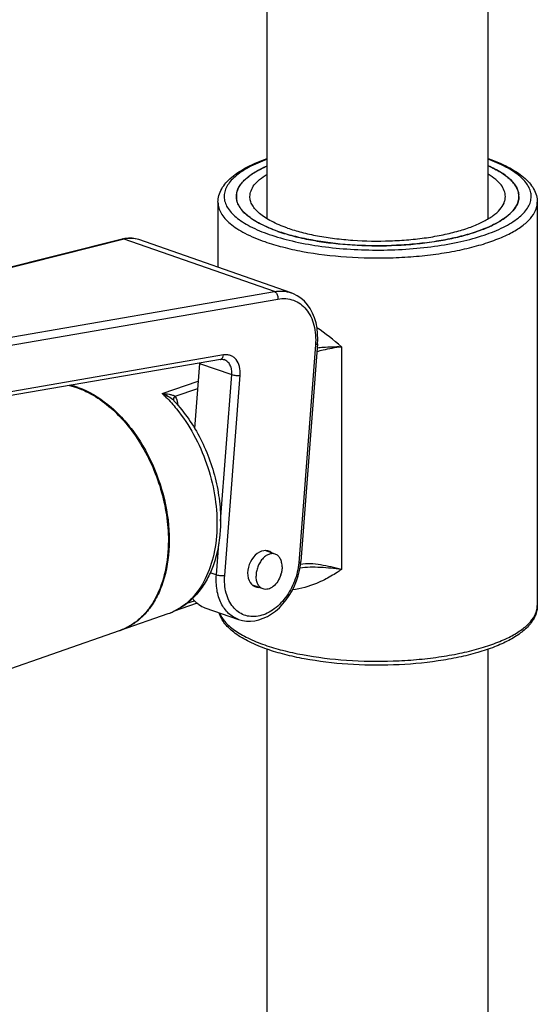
# Model space of a CAD drawing. Header units: millimetres. Extents: x 22 to 369, y -437 to 1899.
# Tile 3 of 9: x 72 to 115, y 66 to 146. Entities that reach past the tile are written whole.
import ezdxf

# ---------------------------------------------------------------- set-up
doc = ezdxf.new("R2010")
doc.units = ezdxf.units.MM
doc.header["$LTSCALE"] = 46.255
doc.layers.get('0').update_dxf_attribs({"linetype": 'CONTINUOUS'})
doc.layers.add('ACHSEN', color=7, linetype='CONTINUOUS')

msp = doc.modelspace()

# ---------------------------------------------------------------- linework, layer by layer
at = {"color": 7, "linetype": 'CONTINUOUS'}
for p, q in [((80.726, 128.178), (59.594, 122.865)), ((82.079, 128.133), (82.078, 128.133)), ((94.475, 123.812), (82.079, 128.133)), ((96.633, 119.665), (95.265, 101.944)), ((88.729, 118.391), (67.633, 114.75)), ((87.031, 118.067), (86.622, 112.775)), ((84.903, 115.07), (84.904, 115.07)), ((86.829, 98.558), (84.883, 97.88)), ((87.458, 98.196), (90.201, 97.239))]:
    msp.add_line(p, q, dxfattribs=at)
at = {"color": 9, "linetype": 'CONTINUOUS'}
for p, q in [((80.885, 128.172), (59.671, 122.838)), ((93.116, 123.909), (80.885, 128.172)), ((67.881, 119.553), (93.116, 123.909)), ((68.172, 118.946), (93.408, 123.302)), ((96.462, 119.576), (95.095, 101.854)), ((98.569, 119.427), (98.568, 101.293)), ((88.972, 118.756), (67.876, 115.114)), ((87.031, 118.067), (89.65, 117.154)), ((88.731, 105.24), (89.65, 117.154)), ((89.073, 100.815), (90.33, 117.1)), ((83.989, 115.61), (86.92, 116.631)), ((85.027, 115.394), (86.874, 116.038)), ((88.394, 100.87), (88.588, 103.393)), ((87.891, 101.045), (88.394, 100.87)), ((86.001, 98.553), (86.61, 98.765))]:
    msp.add_line(p, q, dxfattribs=at)
at = {"color": 7, "linetype": 'CONTINUOUS'}
for points in [[(82.078, 128.133), (81.818, 128.206), (81.533, 128.249), (81.239, 128.254), (80.941, 128.223), (80.726, 128.178)], [(96.633, 119.665), (96.649, 120.019), (96.639, 120.48), (96.591, 120.93), (96.505, 121.364), (96.383, 121.777), (96.225, 122.163), (96.033, 122.519), (95.81, 122.84), (95.559, 123.124), (95.283, 123.37), (94.983, 123.575), (94.662, 123.739), (94.473, 123.813)], [(88.729, 118.391), (88.76, 118.396), (88.852, 118.401), (88.94, 118.394), (89.027, 118.371)], [(90.2, 97.24), (90.511, 97.153), (90.838, 97.105), (91.173, 97.099), (91.516, 97.134), (91.863, 97.211), (92.21, 97.33), (92.553, 97.49), (92.888, 97.689), (93.211, 97.925), (93.519, 98.196), (93.81, 98.498), (94.081, 98.828), (94.33, 99.185), (94.554, 99.563), (94.75, 99.959), (94.918, 100.369), (95.055, 100.789), (95.161, 101.215), (95.234, 101.642), (95.265, 101.944)]]:
    msp.add_lwpolyline(points, dxfattribs=at)
at = {"color": 9, "linetype": 'CONTINUOUS'}
for centre, radius, start, end in [((105.723, 121.388), 14.122, 69.49655, 70.11491), ((80.782, 98.598), 27.39, 49.50329, 54.76327), ((82.95, 102.083), 4.631, 289.22455, 295.67568)]:
    msp.add_arc(centre, radius, start, end, dxfattribs=at)
at = {"color": 7, "linetype": 'CONTINUOUS'}
for centre, radius, start, end in [((91.43, 131.644), 1.405, 173.68092, 179.99648), ((111.618, 131.643), 1.407, 0.01782, 6.40585), ((85.06, 118.219), 1.977, 355.58709, 356.48953), ((76.36, 106.971), 11.772, 43.01783, 43.47159), ((82.769, 102.606), 5.184, 289.15865, 294.10489)]:
    msp.add_arc(centre, radius, start, end, dxfattribs=at)
msp.add_ellipse((92.11, 101.339), major_axis=(0.567, 1.443), ratio=0.710856, start_param=-0.221022, end_param=3.422595, dxfattribs=at)
for points, knots in [([(88.525, 131.175), (88.525, 131.362), (88.579, 131.743), (88.811, 132.28), (89.17, 132.778), (89.644, 133.237), (90.223, 133.661), (91.168, 134.207), (91.961, 134.533), (92.52, 134.728)], [0, 0, 0, 0, 0.099198, 0.20032, 0.307301, 0.422478, 0.548303, 0.68624, 1, 1, 1, 1]), ([(110.529, 134.728), (111.088, 134.533), (111.881, 134.208), (112.827, 133.661), (113.406, 133.237), (113.88, 132.779), (114.24, 132.281), (114.471, 131.743), (114.525, 131.363), (114.525, 131.175)], [0, 0, 0, 0, 0.313799, 0.45173, 0.577526, 0.692726, 0.799705, 0.900787, 1, 1, 1, 1]), ([(90.034, 131.798), (90.046, 131.906), (90.096, 132.124), (90.243, 132.441), (90.46, 132.751), (90.861, 133.174), (91.544, 133.667), (92.17, 133.983), (92.518, 134.136)], [0, 0, 0, 0, 0.091157, 0.187946, 0.293352, 0.409498, 0.678552, 1, 1, 1, 1]), ([(110.533, 134.136), (110.881, 133.983), (111.506, 133.668), (112.188, 133.174), (112.589, 132.752), (112.807, 132.443), (112.954, 132.126), (113.004, 131.908), (113.016, 131.8)], [0, 0, 0, 0, 0.321439, 0.590461, 0.706627, 0.812043, 0.908846, 1, 1, 1, 1]), ([(93.394, 128.809), (92.904, 128.98), (92.215, 129.262), (91.397, 129.732), (90.91, 130.085), (90.523, 130.455), (90.24, 130.84), (90.065, 131.237), (90.025, 131.512), (90.025, 131.644)], [0, 0, 0, 0, 0.334543, 0.479038, 0.608076, 0.722358, 0.823525, 0.914572, 1, 1, 1, 1]), ([(113.025, 131.644), (113.025, 131.545), (113.003, 131.343), (112.87, 130.932), (112.523, 130.423), (111.893, 129.877), (111.219, 129.473), (110.581, 129.167), (110.036, 128.943), (109.445, 128.732), (108.579, 128.467), (107.405, 128.182), (105.901, 127.921), (104.303, 127.739), (102.087, 127.607), (99.335, 127.653), (96.668, 127.971), (94.711, 128.397), (93.815, 128.663), (93.394, 128.809)], [0, 0, 0, 0, 0.014026, 0.028583, 0.060961, 0.09978, 0.146096, 0.172137, 0.200042, 0.229738, 0.261126, 0.3285, 0.401077, 0.477569, 0.556565, 0.716021, 0.867478, 0.936723, 1, 1, 1, 1]), ([(84.967, 115.002), (85.817, 114.091), (86.898, 112.497), (87.905, 110.159), (88.443, 108.295), (88.731, 106.407), (88.771, 104.01), (88.412, 102.244), (87.964, 101.195)], [0, 0, 0, 0, 0.252408, 0.383604, 0.514952, 0.644126, 0.769058, 1, 1, 1, 1]), ([(87.964, 101.195), (87.805, 100.822), (87.438, 100.113), (86.726, 99.172), (85.876, 98.405), (85.224, 98.024), (84.886, 97.873)], [0, 0, 0, 0, 0.262779, 0.515262, 0.759984, 1, 1, 1, 1]), ([(86.452, 98.947), (86.48, 98.91), (86.593, 98.769), (86.723, 98.64), (86.826, 98.554)], [0, 0, 0, 0, 0.255874, 1, 1, 1, 1]), ([(86.826, 98.554), (86.874, 98.515), (87.067, 98.368), (87.287, 98.255), (87.458, 98.196)], [0, 0, 0, 0, 0.254409, 1, 1, 1, 1]), ([(92.522, 94.817), (92.03, 94.989), (91.129, 95.353), (89.954, 96.034), (89.073, 96.819), (88.704, 97.464), (88.609, 97.789)], [0, 0, 0, 0, 0.308077, 0.573291, 0.799922, 1, 1, 1, 1]), ([(114.525, 98.37), (114.525, 98.231), (114.496, 97.951), (114.322, 97.4), (113.896, 96.75), (113.144, 96.082), (112.172, 95.488), (110.995, 94.964), (109.628, 94.511), (108.096, 94.134), (105.819, 93.733), (102.795, 93.473), (99.142, 93.529), (96.178, 93.881), (93.996, 94.356), (92.994, 94.653), (92.522, 94.817)], [0, 0, 0, 0, 0.01747, 0.035016, 0.071938, 0.113165, 0.160337, 0.214114, 0.274402, 0.340599, 0.411759, 0.564029, 0.720331, 0.869091, 0.937337, 1, 1, 1, 1])]:
    msp.add_open_spline(points, degree=3, knots=knots, dxfattribs=at)
at = {"color": 9, "linetype": 'CONTINUOUS'}
for points, knots in [([(92.523, 134.667), (92.008, 134.48), (91.283, 134.173), (90.427, 133.663), (89.92, 133.281), (89.519, 132.881), (89.23, 132.467), (89.056, 132.038), (89.005, 131.602), (89.08, 131.166), (89.277, 130.74), (89.588, 130.328), (90.01, 129.932), (90.537, 129.552), (91.418, 129.049), (92.161, 128.746), (92.686, 128.563)], [0, 0, 0, 0, 0.165494, 0.236878, 0.300612, 0.357092, 0.407213, 0.452535, 0.495344, 0.53843, 0.584521, 0.635772, 0.693601, 0.758793, 0.831663, 1, 1, 1, 1]), ([(92.686, 128.563), (93.299, 128.349), (94.624, 127.979), (96.739, 127.59), (99.031, 127.347), (101.416, 127.26), (103.805, 127.332), (106.11, 127.562), (108.245, 127.938), (110.132, 128.448), (111.502, 128.989), (112.408, 129.487), (112.954, 129.863), (113.395, 130.256), (113.727, 130.666), (113.944, 131.09), (114.041, 131.525), (114.012, 131.963), (113.859, 132.393), (113.589, 132.811), (113.207, 133.213), (112.718, 133.599), (111.885, 134.114), (111.175, 134.426), (110.669, 134.615)], [0, 0, 0, 0, 0.070259, 0.148596, 0.232629, 0.319655, 0.406812, 0.491232, 0.570193, 0.64128, 0.702579, 0.729195, 0.75305, 0.774232, 0.79299, 0.809789, 0.825355, 0.840642, 0.856665, 0.874284, 0.894106, 0.916489, 0.941601, 1, 1, 1, 1]), ([(88.525, 131.175), (88.525, 131.026), (88.57, 130.715), (88.768, 130.266), (89.088, 129.831), (89.526, 129.413), (90.076, 129.013), (91, 128.483), (91.78, 128.164), (92.333, 127.971)], [0, 0, 0, 0, 0.085429, 0.176479, 0.277649, 0.39193, 0.520982, 0.665484, 1, 1, 1, 1]), ([(92.333, 127.971), (92.809, 127.805), (93.822, 127.505), (96.034, 127.023), (99.049, 126.663), (102.16, 126.611), (104.665, 126.761), (106.471, 126.967), (108.171, 127.262), (109.499, 127.584), (110.478, 127.884), (111.146, 128.122), (111.763, 128.376), (112.483, 128.721), (113.246, 129.178), (113.958, 129.795), (114.35, 130.37), (114.501, 130.835), (114.525, 131.063), (114.525, 131.175)], [0, 0, 0, 0, 0.063273, 0.13251, 0.283967, 0.443422, 0.522418, 0.59891, 0.671488, 0.738865, 0.770257, 0.799954, 0.827861, 0.853904, 0.90022, 0.93904, 0.971417, 0.985974, 1, 1, 1, 1]), ([(80.885, 128.172), (80.872, 128.177), (80.82, 128.189), (80.764, 128.188), (80.726, 128.178)], [0, 0, 0, 0, 0.257559, 1, 1, 1, 1]), ([(82.078, 128.133), (81.893, 128.198), (81.49, 128.271), (81.085, 128.222), (80.885, 128.172)], [0, 0, 0, 0, 0.487966, 1, 1, 1, 1]), ([(93.116, 123.909), (93.346, 123.949), (93.807, 123.978), (94.261, 123.886), (94.473, 123.813)], [0, 0, 0, 0, 0.509278, 1, 1, 1, 1]), ([(93.117, 123.909), (93.163, 123.891), (93.279, 123.804), (93.391, 123.588), (93.415, 123.398), (93.408, 123.302)], [0, 0, 0, 0, 0.211066, 0.591081, 1, 1, 1, 1]), ([(93.408, 123.302), (93.623, 123.339), (94.056, 123.363), (94.687, 123.226), (95.255, 122.921), (95.734, 122.461), (96.106, 121.87), (96.453, 120.913), (96.503, 120.112), (96.462, 119.576)], [0, 0, 0, 0, 0.116787, 0.229347, 0.34164, 0.457695, 0.580673, 0.712298, 1, 1, 1, 1]), ([(96.633, 119.665), (96.631, 119.642), (96.589, 119.611), (96.529, 119.59), (96.486, 119.58), (96.462, 119.576)], [0, 0, 0, 0, 0.351979, 0.638879, 1, 1, 1, 1]), ([(96.584, 119.043), (96.75, 119.083), (97.405, 119.239), (98.068, 119.371), (98.569, 119.427)], [0, 0, 0, 0, 0.252525, 1, 1, 1, 1]), ([(96.607, 119.343), (96.772, 119.358), (97.424, 119.411), (98.079, 119.439), (98.569, 119.427)], [0, 0, 0, 0, 0.25198, 1, 1, 1, 1]), ([(88.881, 118.49), (88.894, 118.507), (88.945, 118.587), (88.967, 118.683), (88.972, 118.756)], [0, 0, 0, 0, 0.227505, 1, 1, 1, 1]), ([(90.33, 117.1), (90.348, 117.338), (90.32, 117.794), (90.085, 118.307), (89.793, 118.586), (89.541, 118.722), (89.26, 118.783), (89.068, 118.772), (88.972, 118.756)], [0, 0, 0, 0, 0.288174, 0.541648, 0.657859, 0.770295, 0.883037, 1, 1, 1, 1]), ([(88.729, 118.391), (88.758, 118.396), (88.817, 118.42), (88.862, 118.464), (88.881, 118.49)], [0, 0, 0, 0, 0.478979, 1, 1, 1, 1]), ([(89.65, 117.154), (89.661, 117.292), (89.651, 117.56), (89.536, 117.927), (89.326, 118.216), (89.129, 118.336), (89.027, 118.371)], [0, 0, 0, 0, 0.283034, 0.542348, 0.778197, 1, 1, 1, 1]), ([(89.65, 117.154), (89.758, 117.117), (89.986, 117.081), (90.217, 117.08), (90.33, 117.1)], [0, 0, 0, 0, 0.498067, 1, 1, 1, 1]), ([(83.989, 115.61), (84.179, 115.608), (84.457, 115.583), (84.803, 115.497), (84.959, 115.434), (85.027, 115.394)], [0, 0, 0, 0, 0.532373, 0.77826, 1, 1, 1, 1]), ([(83.989, 115.61), (84.091, 115.515), (84.5, 115.121), (84.88, 114.696), (85.15, 114.363)], [0, 0, 0, 0, 0.244749, 1, 1, 1, 1]), ([(83.989, 115.61), (84.162, 115.553), (84.49, 115.408), (84.784, 115.196), (84.903, 115.07)], [0, 0, 0, 0, 0.512357, 1, 1, 1, 1]), ([(84.93, 115.076), (84.919, 115.126), (84.932, 115.245), (84.99, 115.346), (85.027, 115.394)], [0, 0, 0, 0, 0.458142, 1, 1, 1, 1]), ([(85.027, 115.394), (85.059, 115.345), (85.18, 115.123), (85.234, 114.87), (85.252, 114.677)], [0, 0, 0, 0, 0.23172, 1, 1, 1, 1]), ([(85.15, 114.363), (85.676, 113.712), (86.621, 112.283), (87.662, 109.924), (88.308, 107.426), (88.519, 104.939), (88.281, 102.606), (87.602, 100.56), (86.662, 99.164), (85.731, 98.344), (85.22, 98.036), (84.957, 97.909)], [0, 0, 0, 0, 0.136427, 0.277609, 0.418761, 0.555101, 0.682582, 0.798687, 0.903324, 0.952368, 1, 1, 1, 1]), ([(95.095, 101.854), (95.055, 101.341), (94.817, 100.32), (94.084, 98.978), (93.202, 98.103), (92.403, 97.663), (91.805, 97.481), (91.213, 97.449), (90.651, 97.571), (90.146, 97.842), (89.721, 98.25), (89.39, 98.776), (89.082, 99.627), (89.037, 100.339), (89.073, 100.815)], [0, 0, 0, 0, 0.143207, 0.286718, 0.420288, 0.481512, 0.538718, 0.592599, 0.644521, 0.696312, 0.749839, 0.806559, 0.867267, 1, 1, 1, 1]), ([(95.265, 101.944), (95.263, 101.921), (95.222, 101.889), (95.161, 101.868), (95.118, 101.859), (95.095, 101.854)], [0, 0, 0, 0, 0.35195, 0.638855, 1, 1, 1, 1]), ([(98.568, 101.293), (98.013, 101.446), (97.179, 101.654), (96.059, 101.781), (95.506, 101.761), (95.24, 101.719)], [0, 0, 0, 0, 0.511715, 0.760931, 1, 1, 1, 1]), ([(98.569, 101.293), (98.006, 101.371), (97.158, 101.47), (96.027, 101.495), (95.466, 101.45), (95.192, 101.404)], [0, 0, 0, 0, 0.503318, 0.754228, 1, 1, 1, 1]), ([(98.568, 101.293), (98.457, 101.216), (98.01, 100.918), (97.543, 100.649), (97.185, 100.469)], [0, 0, 0, 0, 0.252977, 1, 1, 1, 1]), ([(90.2, 97.24), (90.051, 97.292), (89.762, 97.429), (89.235, 97.83), (88.715, 98.563), (88.387, 99.659), (88.362, 100.457), (88.394, 100.87)], [0, 0, 0, 0, 0.108805, 0.219626, 0.454171, 0.714439, 1, 1, 1, 1]), ([(88.394, 100.87), (88.501, 100.832), (88.729, 100.797), (88.96, 100.796), (89.073, 100.815)], [0, 0, 0, 0, 0.498067, 1, 1, 1, 1]), ([(97.185, 100.469), (96.974, 100.364), (96.15, 99.985), (95.263, 99.726), (94.596, 99.644)], [0, 0, 0, 0, 0.258992, 1, 1, 1, 1]), ([(88.634, 97.785), (88.733, 97.519), (88.988, 97.134), (89.437, 96.689), (90.046, 96.215), (91.01, 95.672), (91.864, 95.329), (92.333, 95.166)], [0, 0, 0, 0, 0.183245, 0.289763, 0.407756, 0.679865, 1, 1, 1, 1]), ([(92.333, 95.166), (92.809, 95), (93.822, 94.7), (96.034, 94.218), (99.049, 93.858), (102.16, 93.806), (104.665, 93.956), (106.471, 94.162), (108.171, 94.457), (109.499, 94.779), (110.478, 95.079), (111.146, 95.317), (111.763, 95.571), (112.483, 95.916), (113.246, 96.373), (113.958, 96.99), (114.35, 97.565), (114.501, 98.03), (114.525, 98.259), (114.525, 98.37)], [0, 0, 0, 0, 0.063273, 0.13251, 0.283967, 0.443422, 0.522418, 0.59891, 0.671488, 0.738865, 0.770257, 0.799954, 0.827861, 0.853904, 0.90022, 0.93904, 0.971417, 0.985974, 1, 1, 1, 1])]:
    msp.add_open_spline(points, degree=3, knots=knots, dxfattribs=at)
msp.add_open_spline([(84.953, 115.013), (84.943, 115.032), (84.935, 115.054), (84.93, 115.076)], degree=3, dxfattribs=at)
at = {"layer": 'ACHSEN', "color": 7, "linetype": 'CONTINUOUS'}
for p, q in [((110.525, 129.832), (110.525, 602.838)), ((92.525, 129.832), (92.525, 596.829)), ((88.525, 131.175), (88.525, 125.886)), ((114.525, 131.175), (114.525, 98.37)), ((93.18, 102.555), (92.371, 102.837)), ((92.193, 99.722), (91.333, 100.022)), ((80.586, 96.354), (84.475, 97.71)), ((61.424, 89.675), (80.515, 96.33)), ((92.525, -407.02), (92.525, 94.817)), ((110.525, -408.222), (110.525, 94.82))]:
    msp.add_line(p, q, dxfattribs=at)
for centre, radius, start, end in [((91.43, 131.644), 1.405, 180.00583, 186.40431), ((111.618, 131.644), 1.407, 353.67827, 359.98452), ((98.303, 142.91), 14.931, 250.80409, 253.50419), ((75.027, 110.084), 6.383, 70.76214, 76.34177), ((91.505, 101.551), 2.245, 342.12059, 346.40414), ((78.996, 100.688), 4.616, 289.21823, 289.58867), ((78.996, 100.689), 4.617, 289.58871, 290.56687), ((79.07, 100.703), 4.605, 288.65792, 289.21832), ((79.07, 100.704), 4.607, 289.21831, 289.53559), ((79.069, 100.705), 4.608, 289.53559, 289.7802)]:
    msp.add_arc(centre, radius, start, end, dxfattribs=at)
for points, knots in [([(90.025, 131.644), (90.025, 131.757), (90.054, 131.988), (90.18, 132.328), (90.387, 132.66), (90.671, 132.982), (91.03, 133.294), (91.634, 133.713), (92.151, 133.975), (92.519, 134.136)], [0, 0, 0, 0, 0.091255, 0.186959, 0.290877, 0.405779, 0.533446, 0.674887, 1, 1, 1, 1]), ([(113.025, 131.644), (113.025, 131.757), (112.997, 131.988), (112.87, 132.328), (112.664, 132.66), (112.38, 132.982), (112.021, 133.294), (111.416, 133.713), (110.899, 133.975), (110.532, 134.136)], [0, 0, 0, 0, 0.091253, 0.186953, 0.290872, 0.405767, 0.533439, 0.674865, 1, 1, 1, 1]), ([(91.125, 131.644), (91.125, 131.804), (91.193, 132.146), (91.48, 132.622), (91.933, 133.071), (92.309, 133.33), (92.519, 133.457)], [0, 0, 0, 0, 0.202244, 0.427182, 0.690475, 1, 1, 1, 1]), ([(111.925, 131.644), (111.925, 131.804), (111.857, 132.146), (111.571, 132.622), (111.118, 133.071), (110.742, 133.33), (110.531, 133.457)], [0, 0, 0, 0, 0.202247, 0.427186, 0.690491, 1, 1, 1, 1]), ([(93.394, 128.809), (92.927, 128.972), (92.266, 129.241), (91.477, 129.683), (90.998, 130.016), (90.609, 130.364), (90.314, 130.726), (90.115, 131.099), (90.048, 131.36), (90.034, 131.487)], [0, 0, 0, 0, 0.330442, 0.47442, 0.603923, 0.719443, 0.822215, 0.914544, 1, 1, 1, 1]), ([(94.171, 129.08), (93.729, 129.235), (93.105, 129.49), (92.366, 129.915), (91.925, 130.234), (91.575, 130.569), (91.319, 130.917), (91.161, 131.276), (91.125, 131.524), (91.125, 131.644)], [0, 0, 0, 0, 0.334543, 0.479036, 0.608076, 0.722358, 0.823526, 0.914572, 1, 1, 1, 1]), ([(94.063, 128.594), (94.49, 128.467), (95.387, 128.239), (97.31, 127.88), (99.882, 127.626), (103.021, 127.619), (105.6, 127.861), (107.535, 128.211), (108.836, 128.533), (109.997, 128.914), (110.994, 129.347), (111.813, 129.824), (112.438, 130.338), (112.801, 130.814), (112.965, 131.202), (113.006, 131.395), (113.017, 131.489)], [0, 0, 0, 0, 0.065838, 0.136754, 0.289221, 0.447328, 0.600299, 0.671644, 0.737995, 0.798379, 0.852048, 0.898571, 0.937991, 0.971106, 0.985913, 1, 1, 1, 1]), ([(94.171, 129.08), (94.552, 128.948), (95.363, 128.708), (96.65, 128.427), (98.042, 128.214), (100.016, 128.026), (102.033, 127.993), (104.037, 128.113), (105.482, 128.277), (106.842, 128.513), (107.905, 128.771), (108.688, 129.011), (109.222, 129.201), (109.64, 129.373), (109.952, 129.518), (110.364, 129.724), (110.902, 130.046), (111.471, 130.54), (111.785, 131), (111.906, 131.372), (111.925, 131.554), (111.925, 131.644)], [0, 0, 0, 0, 0.063274, 0.132512, 0.206538, 0.284022, 0.443468, 0.522459, 0.598946, 0.671517, 0.738887, 0.770274, 0.799967, 0.82787, 0.841129, 0.853913, 0.900226, 0.939043, 0.971419, 0.985975, 1, 1, 1, 1]), ([(76.425, 116.271), (76.956, 116.146), (78.034, 115.733), (79.529, 114.739), (80.916, 113.392), (82.138, 111.749), (83.147, 109.877), (83.902, 107.855), (84.372, 105.765), (84.484, 104.351), (84.484, 103.657)], [0, 0, 0, 0, 0.102654, 0.214618, 0.335725, 0.464454, 0.598344, 0.734373, 0.869298, 1, 1, 1, 1]), ([(77.13, 116.111), (78.005, 115.806), (79.27, 115.046), (80.714, 113.69), (82.101, 111.993), (83.476, 109.495), (84.446, 106.221), (84.669, 102.947), (84.186, 100.397), (83.38, 98.695), (82.619, 97.661), (81.7, 96.861), (80.992, 96.5), (80.629, 96.369)], [0, 0, 0, 0, 0.115474, 0.179308, 0.246538, 0.387717, 0.531334, 0.668778, 0.793119, 0.849525, 0.902198, 0.95193, 1, 1, 1, 1]), ([(84.484, 103.657), (84.484, 102.815), (84.331, 101.206), (83.686, 99.334), (82.916, 98.106), (82.245, 97.353), (81.479, 96.759), (80.909, 96.476), (80.618, 96.367)], [0, 0, 0, 0, 0.288545, 0.549455, 0.669636, 0.783719, 0.893172, 1, 1, 1, 1]), ([(93.18, 102.555), (93.099, 102.583), (92.918, 102.608), (92.64, 102.542), (92.37, 102.386), (92.123, 102.152), (91.913, 101.854), (91.752, 101.511), (91.651, 101.144), (91.626, 100.892), (91.626, 100.769)], [0, 0, 0, 0, 0.095888, 0.198991, 0.313579, 0.440268, 0.576777, 0.718972, 0.861759, 1, 1, 1, 1]), ([(93.747, 101.508), (93.747, 101.63), (93.724, 101.863), (93.614, 102.178), (93.459, 102.387), (93.306, 102.501), (93.223, 102.54), (93.18, 102.555)], [0, 0, 0, 0, 0.289244, 0.550279, 0.783548, 0.892992, 1, 1, 1, 1]), ([(93.747, 101.508), (93.747, 101.468), (93.742, 101.305), (93.717, 101.143), (93.688, 101.023)], [0, 0, 0, 0, 0.24402, 1, 1, 1, 1]), ([(92.193, 99.722), (92.15, 99.737), (92.067, 99.776), (91.914, 99.89), (91.758, 100.099), (91.648, 100.414), (91.626, 100.647), (91.626, 100.769)], [0, 0, 0, 0, 0.107008, 0.216452, 0.449721, 0.710756, 1, 1, 1, 1]), ([(93.642, 100.862), (93.581, 100.673), (93.417, 100.325), (93.108, 99.969), (92.821, 99.782), (92.607, 99.699), (92.393, 99.675), (92.256, 99.7), (92.193, 99.722)], [0, 0, 0, 0, 0.293093, 0.5635, 0.6853, 0.797261, 0.901005, 1, 1, 1, 1])]:
    msp.add_open_spline(points, degree=3, knots=knots, dxfattribs=at)

doc.saveas('drawing.dxf')
